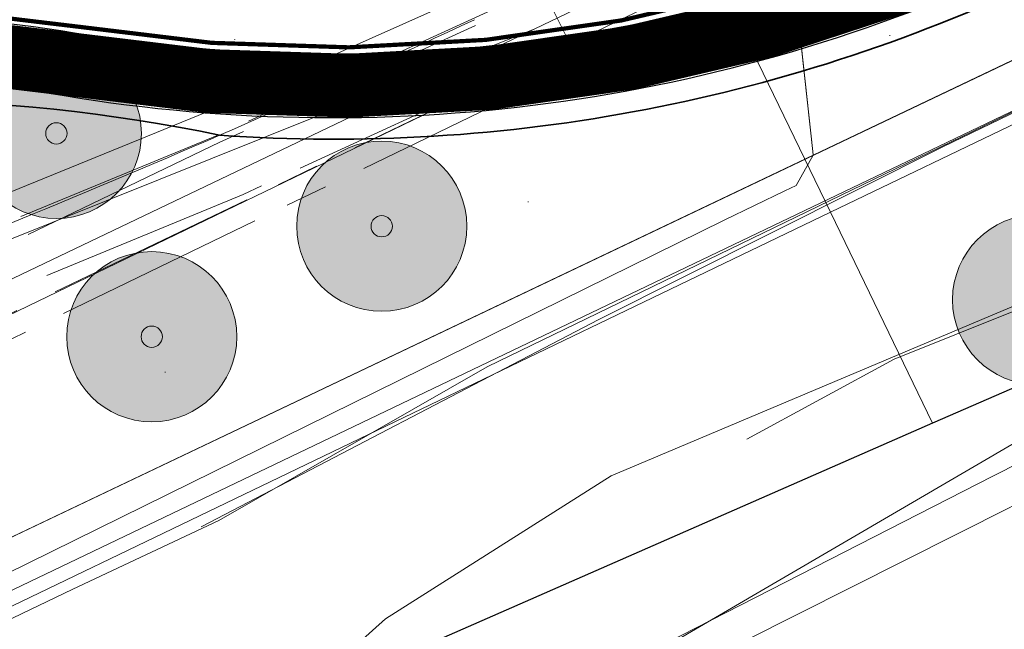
# Model space of a CAD drawing. Header units: metres. Extents: x 163628 to 167855, y 402678 to 405435.
# Tile 107 of 256: x 164447 to 164470, y 403406 to 403420. Entities that reach past the tile are written whole.
import ezdxf

# ---------------------------------------------------------------- set-up
doc = ezdxf.new("R2010")
doc.units = ezdxf.units.M
doc.linetypes.add('X-CA190022.004-UO-DTM inmeting$0$AM-AS', pattern=[16, 10, -2, 2, -2])
doc.layers.get('0').update_dxf_attribs({"lineweight": 25})
for name, color, linetype, lineweight in [('X-CA190022.004-UO-BGT_Ondergrond nieuwbouw Pater vd Elsenlaan$0$A--L23--_Vloeren', 4, 'Continuous', 25), ('X-CA190022.004-UO-BGT_Ondergrond$0$GE_251_SPRTrein_as_Lijn_GEM', 253, 'Continuous', 9), ('X-CA190022.004-UO-BGT_Ondergrond$0$GE_401_OTDErf_Vlak_GEM', 253, 'Continuous', 9), ('X-CA190022.004-UO-BGT_Ondergrond$0$GE_421_OTDHalfverhard_gravel_Vlak_GEM', 253, 'Continuous', 9), ('X-CA190022.004-UO-BGT_Ondergrond$0$GE_541_OWTOever_slootkant_Vlak_GEM', 253, 'Continuous', 9), ('X-CA190022.004-UO-DTM inmeting$0$B-WE-AM-AS_DWARSLIGGER-G', 246, 'X-CA190022.004-UO-DTM inmeting$0$AM-AS', 0), ('X-CA190022.004-UO-DTM inmeting$0$B-WE-AM-AS_SPOOR-G', 246, 'X-CA190022.004-UO-DTM inmeting$0$AM-AS', 0), ('X-CA190022.004-UO-DTM inmeting$0$B-WE-GW-TALUD_KRUIN-G', 246, 'Continuous', 0), ('X-CA190022.004-UO-DTM inmeting$0$B-WE-OG-HOOGTEPUNT-S', 246, 'Continuous', 0), ('X-CA190022.004-UO-DWM_Beplanting$0$N-GV-GR-BOOM_SOLITAIR-G', 92, 'Continuous', 18), ('X-CA190022.004-UO-DWM_Beplanting$0$N-WE-GR-BOOM-S', 90, 'Continuous', 18), ('X-CA190022.004-UO-DWM_Snelfietsroute$0$N-WE-GW-BERM-G', 125, 'Continuous', 25), ('X-CA190022.004-UO-DWM_Snelfietsroute$0$N-WE-VH-KANTVERHARDING-G', 125, 'Continuous', 25), ('X-CA190022.004-UO-DWM_Snelfietsroute$0$N-WE-VW-MARKERING_LANGS_STREEP_DOORGETROKKEN_010-G', 125, 'Continuous', 25), ('X-CA190022.004-UO-GZM_Werkgrens_v0.1$0$N-WE-KG-GRENS_SYSTEEMGRENS-G', 7, 'X-CA190022.004-UO-GZM_Werkgrens_v0.1$0$KG-OG', 35), ('X-CA190022.004-UO-KAD_Percelen$0$B-WE-KG-GRENS_PERCEEL-GV', 150, 'Continuous', 9), ('X-XX-AL-REFERENTIE-G', 7, 'Continuous', 18)]:
    doc.layers.add(name, color=color, linetype=linetype, lineweight=lineweight)
doc.layers.add('X-CA190022.004-UO-DTM inmeting$0$X-XX-AL-MEETPUNT-S', color=246, linetype='Continuous', lineweight=0, plot=False)
doc.layers.add('X-CA190022.004-UO-DWM_Beplanting$0$B-WE-GR-BOOM-S AFKOMSTIG UIT DTM_v0.4', color=252, linetype='Continuous')
doc.layers.add('X-CA190022.004-UO-DWM_Beplanting$0$N-GV-GR-GRAS-A-200', color=7, linetype='Continuous')
for name, color, linetype, lineweight, transparency in [('X-CA190022.004-UO-KL_Wenstracé_v0.3$0$N-WE-KL-TRACE_WENSTRACE-G 1.5m', 24, 'Continuous', 35, 0.6), ('X-CA190022.004-UO-KLIC$0$B-OI-KL-DATA_KPN_0000546663_VECT_19O042616-G', 42, 'X-CA190022.004-UO-KLIC$0$1-200 TELEFONIE-KPN', 0, 0.25), ('X-CA190022.004-UO-KLIC$0$B-OI-KL-WATER_BW_0000551269_VECT_19O042616-G', 42, 'X-CA190022.004-UO-KLIC$0$1-200 WATERLEIDING', 0, 0.25), ('X-CA190022.004-UO-KLIC$0$B-WE-KL-ET_MS-G', 42, 'X-CA190022.004-UO-KLIC$0$1-200 MIDDENSPANNING', 0, 0.25), ('X-CA190022.004-UO-KLIC$0$B-WE-KL-ET_MS_DUCT-G', 42, 'X-CA190022.004-UO-KLIC$0$1-200 MIDDENSPANNING', 0, 0.25), ('X-CA190022.004-UO-KLIC$0$B-WE-KL-ET_MS_MANTELBUIS-G', 42, 'X-CA190022.004-UO-KLIC$0$1-200 MIDDENSPANNING', 0, 0.25), ('X-CA190022.004-UO-KLIC$0$B-WE-KL-GAS_HD-G', 42, 'X-CA190022.004-UO-KLIC$0$1-200 GASLEIDING HOGE DRUK', 0, 0.25)]:
    doc.layers.add(name, color=color, linetype=linetype, lineweight=lineweight, transparency=transparency)
doc.styles.add('X-CA190022.004-UO-KLIC$0$NLCS-ISO', font='NLCS-ISO.ttf')
doc.linetypes.add('X-CA190022.004-UO-GZM_Werkgrens_v0.1$0$KG-OG', pattern='A,5.5,-1.5,[2,NLCS.SHX,S=0.5,R=0,X=0,Y=0],-1.5', length=8.5)
doc.linetypes.add('X-CA190022.004-UO-KLIC$0$1-200 GASLEIDING HOGE DRUK', pattern='A,1.5,-0.6,["GAS HD",X-CA190022.004-UO-KLIC$0$NLCS-ISO,S=0.24,R=0,X=-0.5,Y=-0.12],-0.7', length=2.8)
doc.linetypes.add('X-CA190022.004-UO-KLIC$0$1-200 MIDDENSPANNING', pattern='A,1.5,-0.6,["MS",X-CA190022.004-UO-KLIC$0$NLCS-ISO,S=0.24,R=0,X=-0.5,Y=-0.12],-0.05', length=2.15)
doc.linetypes.add('X-CA190022.004-UO-KLIC$0$1-200 TELEFONIE-KPN', pattern='A,1.5,-0.6,["KPN",X-CA190022.004-UO-KLIC$0$NLCS-ISO,S=0.24,R=0,X=-0.5,Y=-0.12],-0.3', length=2.4)
doc.linetypes.add('X-CA190022.004-UO-KLIC$0$1-200 WATERLEIDING', pattern='A,1.5,-0.6,["WATER",X-CA190022.004-UO-KLIC$0$NLCS-ISO,S=0.24,R=0,X=-0.5,Y=-0.12],-0.65', length=2.75)

# ---------------------------------------------------------------- blocks, each defined once
blk = doc.blocks.new('X-CA190022.004-UO-BGT_Ondergrond nieuwbouw Pater vd Elsenlaan')
at = {"layer": 'X-CA190022.004-UO-BGT_Ondergrond nieuwbouw Pater vd Elsenlaan$0$A--L23--_Vloeren', "color": 252}
for p, q in [((164482.522, 403416.437), (164468.748, 403410.406)), ((164468.748, 403410.406), (164455.428, 403404.573))]:
    blk.add_line(p, q, dxfattribs=at)
blk = doc.blocks.new('X-CA190022.004-UO-DTM inmeting$0$punt')
at = {"color": 0, "lineweight": -2}
blk.add_line((0, 0), (0, 0), dxfattribs=at)
blk = doc.blocks.new('X-CA190022.004-UO-DTM inmeting$0$SOG-HOOGTEPUNT-SO')
for p, q in [((-0.5, 0), (0.5, 0)), ((0, 0.5), (0, -0.5))]:
    blk.add_line(p, q)
blk = doc.blocks.new('X-CA190022.004-UO-DWM_Beplanting$0$sfr nieuwe boom')
at = {"layer": 'X-CA190022.004-UO-DWM_Beplanting$0$N-GV-GR-BOOM_SOLITAIR-G', "transparency": 33554470}
h = blk.add_hatch(color=256, dxfattribs=at)
h.dxf.hatch_style = 1
edge = h.paths.add_edge_path()
edge.add_arc((0, 0), 2, 0, 360)
at = {"layer": 'X-CA190022.004-UO-DWM_Beplanting$0$N-GV-GR-BOOM_SOLITAIR-G'}
h = blk.add_hatch(color=256, dxfattribs=at)
h.dxf.hatch_style = 1
edge = h.paths.add_edge_path()
edge.add_arc((0, 0), 0.25, 0, 360)
for radius in [2, 0.25]:
    blk.add_circle((0, 0), radius, dxfattribs=at)
blk = doc.blocks.new('X-CA190022.004-UO-DWM_Beplanting$0$SGR-BOOM_01-SO')
at = {"linetype": 'ByBlock', "lineweight": 18}
h = blk.add_hatch(color=0, dxfattribs=at)
h.dxf.hatch_style = 1
edge = h.paths.add_edge_path()
edge.add_arc((0, 0), 0.25, 0, 360)
at = {"color": 0, "linetype": 'ByBlock', "lineweight": 18}
for radius in [2, 0.25]:
    blk.add_circle((0, 0), radius, dxfattribs=at)
blk = doc.blocks.new('X-CA190022.004-UO-DWM_Beplanting$0$IMGEOBoom')
at = {"transparency": 33554457}
h = blk.add_hatch(color=256, dxfattribs=at)
h.dxf.hatch_style = 1
edge = h.paths.add_edge_path()
edge.add_arc((0, 0), 100, 0, 360)
edge = h.paths.add_edge_path(flags=17)
edge.add_arc((0, 0), 12.5, 0, 360)
h = blk.add_hatch()
h.set_pattern_fill('ANGLE', color=256)
h.set_pattern_definition([(0, (0, 0), (0, 6.985), [5.08, -1.905]), (90, (0, 0), (-6.985, 4e-16), [5.08, -1.905])])
edge = h.paths.add_edge_path(flags=17)
edge.add_arc((0, 0), 12.5, 0, 360)
at = {"layer": 'X-CA190022.004-UO-DWM_Beplanting$0$N-GV-GR-GRAS-A-200'}
h = blk.add_hatch(color=256, dxfattribs=at)
h.dxf.hatch_style = 1
edge = h.paths.add_edge_path(flags=17)
edge.add_arc((0, 0), 12.5, 0, 360)
at = {"xscale": 50, "yscale": 50, "zscale": 50}
blk.add_blockref('X-CA190022.004-UO-DWM_Beplanting$0$SGR-BOOM_01-SO', (0, 0), dxfattribs=at)

msp = doc.modelspace()

# ---------------------------------------------------------------- linework, layer by layer
at = {"layer": 'X-CA190022.004-UO-BGT_Ondergrond$0$GE_251_SPRTrein_as_Lijn_GEM'}
for p, q in [((164459.393, 403419.677), (164476.531, 403427.931)), ((164460.229, 403419.317), (164459.559, 403420.657)), ((164432.791, 403409.005), (164459.393, 403419.677)), ((164433.595, 403407.355), (164459.393, 403419.677)), ((164458.617, 403418.539), (164460.229, 403419.317)), ((164404.05, 403392.21), (164458.617, 403418.539))]:
    msp.add_line(p, q, dxfattribs=at)
at = {"layer": 'X-CA190022.004-UO-BGT_Ondergrond$0$GE_251_SPRTrein_as_Lijn_GEM', "extrusion": (0, 0, -1)}
msp.add_arc((-164364.259, 403618.734), 219.819, 244.7653, 250.50698, dxfattribs=at)
at = {"layer": 'X-CA190022.004-UO-BGT_Ondergrond$0$GE_401_OTDErf_Vlak_GEM', "flags": 128}
msp.add_lwpolyline([(164339.738, 403342.06), (164352.683, 403349.048), (164364.941, 403355.617), (164377.549, 403362.178), (164391.056, 403369.382), (164407.491, 403377.871), (164427.97, 403388.858), (164441.975, 403395.917), (164452.283, 403401.37), (164453.126, 403403.335), (164455.882, 403405.808), (164461.191, 403409.172), (164471.709, 403413.607), (164476.252, 403415.868), (164480.879, 403417.646)], dxfattribs=at)
at = {"layer": 'X-CA190022.004-UO-BGT_Ondergrond$0$GE_421_OTDHalfverhard_gravel_Vlak_GEM', "flags": 128}
msp.add_lwpolyline([(164479.789, 403421.948), (164478.772, 403421.491), (164473.863, 403419.286), (164458.271, 403411.732), (164451.965, 403408.12), (164448.528, 403406.504), (164438.845, 403401.859), (164435.646, 403400.325), (164404.334, 403384.783)], dxfattribs=at)
at = {"layer": 'X-CA190022.004-UO-BGT_Ondergrond$0$GE_541_OWTOever_slootkant_Vlak_GEM', "flags": 128}
msp.add_lwpolyline([(164471.709, 403413.607), (164461.191, 403409.172), (164455.882, 403405.808), (164453.126, 403403.335), (164452.283, 403401.37), (164441.975, 403395.917), (164441.025, 403397.721), (164451.55, 403402.92), (164451.65, 403403.217), (164451.628, 403403.816), (164451.43, 403404.167), (164451.269, 403404.452), (164450.664, 403404.704), (164440.108, 403399.462), (164438.845, 403401.859), (164448.528, 403406.504), (164451.965, 403408.12), (164458.271, 403411.732), (164473.863, 403419.286), (164478.772, 403421.491), (164479.789, 403421.948)], dxfattribs=at)
at = {"layer": 'X-CA190022.004-UO-DTM inmeting$0$B-WE-AM-AS_DWARSLIGGER-G', "ltscale": 0.5}
for p, q in [((164470.318, 403423.659, 9.918), (164459.877, 403418.569, 9.928)), ((164458.762, 403420.894, 9.933), (164451.687, 403417.727, 9.923)), ((164459.877, 403418.569, 9.928), (164452.812, 403415.164, 9.925)), ((164451.687, 403417.727, 9.923), (164442.488, 403413.982, 9.942)), ((164452.812, 403415.164, 9.925), (164444.043, 403410.913, 9.942))]:
    msp.add_line(p, q, dxfattribs=at)
at = {"layer": 'X-CA190022.004-UO-DTM inmeting$0$B-WE-AM-AS_SPOOR-G', "ltscale": 0.5}
for p, q in [((164470.085, 403424.083, 10.079), (164459.668, 403419.053, 10.096)), ((164459.026, 403420.416, 10.099), (164451.928, 403417.172, 10.105)), ((164458.004, 403419.752, 10.078), (164451.987, 403417.012, 10.104)), ((164459.668, 403419.053, 10.096), (164452.624, 403415.656, 10.107)), ((164458.418, 403418.489, 10.083), (164452.537, 403415.787, 10.107)), ((164451.928, 403417.172, 10.105), (164442.845, 403413.429, 10.118)), ((164451.987, 403417.012, 10.104), (164443.19, 403412.782, 10.119)), ((164452.537, 403415.787, 10.107), (164443.575, 403412.088, 10.12)), ((164452.624, 403415.656, 10.107), (164443.857, 403411.449, 10.123))]:
    msp.add_line(p, q, dxfattribs=at)
at = {"layer": 'X-CA190022.004-UO-DTM inmeting$0$B-WE-GW-TALUD_KRUIN-G'}
msp.add_polyline3d([(164451.548, 403407.971, 9.72), (164460.903, 403412.843, 9.77), (164469.009, 403416.912, 9.746), (164474.961, 403419.782, 9.817), (164477.687, 403421.144, 9.886), (164480.257, 403421.946, 9.81), (164482.362, 403421.728, 9.704), (164483.094, 403420.207, 9.464), (164482.889, 403418.362, 9.22), (164482.005, 403417.78, 8.967), (164480.311, 403417.407, 9.002), (164476.132, 403415.626, 8.948), (164472.128, 403413.627, 9.06), (164467.85, 403411.913, 9.101), (164464.381, 403410.03, 9.123)], dxfattribs=at)
at = {"layer": 'X-CA190022.004-UO-DWM_Snelfietsroute$0$N-WE-GW-BERM-G', "flags": 128}
msp.add_lwpolyline([(164429.166, 403415.242, -0.157573), (164448.326, 403418.107, 0.154381), (164471.313, 403421.399), (164484.735, 403427.858)], format="xyb", dxfattribs=at)
at = {"layer": 'X-CA190022.004-UO-DWM_Snelfietsroute$0$N-WE-VH-KANTVERHARDING-G', "flags": 128}
msp.add_lwpolyline([(164428.407, 403416.543, -0.158212), (164448.572, 403419.587, 0.154381), (164470.663, 403422.75), (164482.497, 403428.446)], format="xyb", dxfattribs=at)
at = {"layer": 'X-CA190022.004-UO-DWM_Snelfietsroute$0$N-WE-VW-MARKERING_LANGS_STREEP_DOORGETROKKEN_010-G', "const_width": 0.1, "flags": 128}
msp.add_lwpolyline([(164427.497, 403418.322), (164427.609, 403418.376, -0.157573), (164448.898, 403421.56, 0.154381), (164469.795, 403424.552), (164481.84, 403430.349)], format="xyb", dxfattribs=at)
at = {"layer": 'X-CA190022.004-UO-DWM_Snelfietsroute$0$N-WE-VW-MARKERING_LANGS_STREEP_DOORGETROKKEN_010-G', "flags": 128}
msp.add_lwpolyline([(164428.327, 403416.67, 0.1, 0.1, -0.158321), (164448.596, 403419.735, 0.1, 0.1, 0.154381), (164470.598, 403422.885, 0.1, 0.1, 0), (164481.532, 403428.148, 0.1, 0.1, 0), (164483.334, 403429.015, 0, 0, 0)], format="xyseb", dxfattribs=at)
at = {"layer": 'X-CA190022.004-UO-GZM_Werkgrens_v0.1$0$N-WE-KG-GRENS_SYSTEEMGRENS-G', "ltscale": 0.2, "flags": 128}
msp.add_lwpolyline([(164202.447, 403276.261, -0.007014), (164204.684, 403278.194), (164207.732, 403280.631), (164216.351, 403287.471), (164219.004, 403289.434), (164219.375, 403289.729), (164237.184, 403303.185), (164244.587, 403308.605), (164248.73, 403311.638), (164253.977, 403315.367), (164261.175, 403320.48), (164269.682, 403326.324), (164277.478, 403331.538), (164300.139, 403346.153), (164322.964, 403359.926), (164334.073, 403366.292), (164351.665, 403375.797), (164373.742, 403387.55), (164399.95, 403400.464), (164429.28, 403414.743), (164430.124, 403415.141), (164430.948, 403415.506), (164431.777, 403415.846), (164432.615, 403416.161), (164433.462, 403416.453), (164434.316, 403416.72), (164435.176, 403416.962), (164436.043, 403417.179), (164436.306, 403417.259, -0.099821), (164451.982, 403417.179, 0.131087), (164471.53, 403420.948), (164482.533, 403426.243), (164490.693, 403418.8), (164492.586, 403419.707), (164495.404, 403416.53, -0.0101), (164498.074, 403413.536), (164499.385, 403412.005), (164502.276, 403408.653), (164509.274, 403412.948), (164511.768, 403416.461), (164509.186, 403420.201, -0.175036), (164509.321, 403422.135, -0.180129), (164510.517, 403423.431), (164518.825, 403427.315), (164545.03, 403439.927), (164571.695, 403452.754), (164577.955, 403456.064), (164591.472, 403464.142), (164595.446, 403466.159), (164599.431, 403468.182), (164600.854, 403468.863), (164605.94, 403471.242), (164622.016, 403477.758), (164627.273, 403479.889), (164631.947, 403481.905), (164633.267, 403482.539, 0.084778), (164642.609, 403485.38), (164759.332, 403541.386), (164770.974, 403544.815), (164773.272, 403545.397), (164787.887, 403542.29), (164789.899, 403542.38), (164793.252, 403543.048), (164800.24, 403546.814), (164803.671, 403549.366), (164804.774, 403550.36), (164806.983, 403547.387), (164807.907, 403546.199), (164811.87, 403549.281), (164810.953, 403550.46), (164809.512, 403552.406), (164808.343, 403553.575), (164810.024, 403555.089), (164807.827, 403558.012), (164809.834, 403559.516, 0.087199), (164816.707, 403566.833, -0.136189), (164825.151, 403574.239), (164897.952, 403609.34), (164931.093, 403625.32), (165054.784, 403684.96), (165123.155, 403717.926), (165148.566, 403730.033), (165175.654, 403740.478), (165188.146, 403744.824), (165187.632, 403748.092), (165185.258, 403754.932), (165180.038, 403753.689, 0.027846), (165177.051, 403752.466), (165119.698, 403725.141), (165051.309, 403692.167), (164927.618, 403632.527), (164894.477, 403616.547), (164821.676, 403581.445, 0.136189), (164810.016, 403571.218, -0.087199), (164805.039, 403565.919), (164803.02, 403564.408), (164799.415, 403569.204), (164798.615, 403568.604), (164797.815, 403568.006), (164797.216, 403568.806), (164793.371, 403565.926), (164793.97, 403565.126), (164792.376, 403563.932), (164795.885, 403559.064, -0.201548), (164780.097, 403554.057, 0.075656), (164771.169, 403553.982, -0.009755), (164764.075, 403552.536), (164754.286, 403547.799), (164747.474, 403544.606), (164708.34, 403525.583), (164686.218, 403515.365), (164675.148, 403509.865), (164663.524, 403504.258), (164644.327, 403495.071), (164639.493, 403492.723), (164638.201, 403492.127, -0.201818), (164621.846, 403491.8, 0.209498), (164598.58, 403490.973), (164556.157, 403470.566), (164536.299, 403461.008), (164516.318, 403451.408), (164508.232, 403447.512), (164500.187, 403443.642), (164497.203, 403443.008), (164495.09, 403442.274, 0.130794), (164492.913, 403444.811), (164488.435, 403447.885), (164494.899, 403449.835), (164490.315, 403452.233), (164484.484, 403450.597, -0.076427), (164479.748, 403454.723), (164478.799, 403455.857), (164474.918, 403452.962), (164457.343, 403473.566), (164451.257, 403468.374), (164465.519, 403451.653, -0.484297), (164464.817, 403448.113), (164461.416, 403446.394), (164463.893, 403441.77), (164464.916, 403439.614), (164433.017, 403424.683, 0.05166), (164425.3, 403421.703), (164396.431, 403407.648), (164370.094, 403394.67), (164347.884, 403382.848), (164330.182, 403373.283), (164318.908, 403366.822), (164295.903, 403352.941), (164273.086, 403338.225), (164265.193, 403332.947), (164256.594, 403327.039), (164249.344, 403321.888), (164244.05, 403318.127), (164239.86, 403315.06), (164232.409, 403309.604), (164214.476, 403296.054), (164201.289, 403285.589, 0.012131), (164197.414, 403282.357)], format="xyb", close=True, dxfattribs=at)
at = {"layer": 'X-CA190022.004-UO-KAD_Percelen$0$B-WE-KG-GRENS_PERCEEL-GV', "flags": 128}
for points in [[(164460.276, 403427.915), (164466.349, 403415.367), (164487.883, 403425.722), (164496.111, 403429.679), (164555.855, 403458.619), (164593.206, 403476.41), (164588.97, 403485.217), (164612.074, 403496.328), (164616.314, 403487.512), (164746.772, 403550.188), (164893.326, 403621.049), (164887.38, 403633.726), (164740.684, 403562.794), (164610.094, 403500.047), (164549.795, 403471.239), (164478.654, 403436.809)], [(164468.748, 403410.406), (164486.08, 403417.995), (164492.111, 403420.636), (164493.855, 403418.592), (164495.298, 403416.903), (164503.089, 403421.185), (164615.905, 403478.304), (164662.782, 403501.158), (164772.136, 403553.829), (164770.057, 403555.749), (164790.783, 403565.26), (164789.551, 403566.923), (164799.538, 403571.715), (164894.973, 403617.537), (164893.326, 403621.049), (164746.772, 403550.188), (164616.314, 403487.512), (164616.456, 403487.216), (164593.352, 403476.106), (164593.206, 403476.41), (164555.855, 403458.619), (164496.111, 403429.679), (164487.883, 403425.722), (164466.349, 403415.367)]]:
    msp.add_lwpolyline(points, close=True, dxfattribs=at)
for points in [[(164343.747, 403354.336), (164363.145, 403364.918), (164374.895, 403370.972), (164408.841, 403387.712), (164466.349, 403415.367), (164460.276, 403427.915), (164459.04, 403430.474), (164387.566, 403395.736), (164360.621, 403382.207), (164347.324, 403375.205)], [(164544.858, 403363.307), (164534.917, 403373.194), (164522.841, 403385.879), (164517.544, 403391.725), (164504.551, 403406.066), (164495.298, 403416.903), (164489.76, 403414.442), (164486.08, 403417.995), (164468.748, 403410.406), (164455.428, 403404.573), (164455.852, 403398.81), (164456.621, 403388.359), (164467.899, 403234.987)], [(164345.274, 403347.596), (164358.377, 403354.762), (164371.136, 403361.559), (164397.764, 403374.75), (164420.417, 403385.713), (164439.743, 403395.067), (164439.548, 403397.62), (164455.428, 403404.573), (164468.748, 403410.406), (164466.349, 403415.367), (164408.841, 403387.712), (164374.895, 403370.972), (164363.145, 403364.918), (164343.747, 403354.336)]]:
    msp.add_lwpolyline(points, dxfattribs=at)
at = {"layer": 'X-CA190022.004-UO-KL_Wenstracé_v0.3$0$N-WE-KL-TRACE_WENSTRACE-G 1.5m', "lineweight": 18, "ltscale": 0.2, "const_width": 1.5}
msp.add_lwpolyline([(164202.488, 403277.783, -0.007644), (164204.86, 403279.763, -0.059508), (164396.088, 403400.024, 0.004627), (164428.833, 403415.914, -0.157573), (164448.449, 403418.847, 0.154381), (164470.988, 403422.074), (164483.38, 403428.039)], format="xyb", dxfattribs=at)
at = {"layer": 'X-CA190022.004-UO-KLIC$0$B-OI-KL-DATA_KPN_0000546663_VECT_19O042616-G', "flags": 128}
msp.add_lwpolyline([(164486.833, 403425.5), (164401.167, 403384.5), (164393.5, 403380.5), (164353.5, 403359.833), (164345.167, 403355.167), (164313.167, 403336.833), (164308.5, 403333.833), (164282.833, 403316.833), (164277.833, 403313.167), (164255.833, 403298.167), (164245.833, 403290.833), (164228.833, 403278.833), (164227.833, 403277.833), (164218.5, 403270.167), (164215.833, 403267.5), (164202.5, 403255.167), (164202.5, 403254.5), (164200.833, 403252.833), (164200.167, 403252.833), (164195.5, 403248.167), (164190.167, 403242.167)], dxfattribs=at)
at = {"layer": 'X-CA190022.004-UO-KLIC$0$B-OI-KL-WATER_BW_0000551269_VECT_19O042616-G', "flags": 128}
msp.add_lwpolyline([(164506.5, 403416.167), (164506.167, 403417.5), (164504.5, 403419.5), (164502.833, 403419.833), (164502.5, 403419.5), (164498.833, 403411.833), (164498.167, 403411.5), (164470.833, 403409.5), (164470.167, 403409.167), (164455.167, 403401.5), (164453.833, 403400.167), (164457.5, 403348.5)], dxfattribs=at)
at = {"layer": 'X-CA190022.004-UO-KLIC$0$B-WE-KL-ET_MS-G', "linetype": 'X-CA190022.004-UO-KLIC$0$1-200 MIDDENSPANNING'}
for points in [[(164674.16, 403516.92), (164639.702, 403499.936), (164633.588, 403497.02), (164582.738, 403472.83), (164550.71, 403457.544), (164520.422, 403443.089), (164518.56, 403442.2), (164503.135, 403434.725), (164502.955, 403434.638), (164502.209, 403434.277), (164501.149, 403433.763), (164500.722, 403433.556), (164499.343, 403432.887), (164493.86, 403430.49), (164490.343, 403428.585), (164489.876, 403428.332), (164486.4, 403426.45), (164421.96, 403395.77), (164340.698, 403354.401), (164292.035, 403324.574), (164283.02, 403318.59), (164279.38, 403316.35)], [(164674.16, 403516.92), (164639.702, 403499.936), (164633.588, 403497.02), (164582.738, 403472.83), (164550.71, 403457.544), (164520.422, 403443.089), (164518.56, 403442.2), (164503.135, 403434.725), (164502.955, 403434.638), (164502.209, 403434.277), (164501.149, 403433.763), (164500.722, 403433.556), (164499.343, 403432.887), (164493.86, 403430.49), (164490.343, 403428.585), (164489.876, 403428.332), (164486.4, 403426.45), (164421.96, 403395.77), (164340.698, 403354.401), (164292.035, 403324.574)], [(164433.724, 403478.917), (164465.188, 403441.913), (164465.983, 403440.789), (164466.243, 403439.019), (164466.22, 403437.719), (164465.053, 403431.386), (164464.745, 403427.72), (164465.931, 403416.793), (164465.94, 403416.708), (164465.544, 403415.998), (164465.276, 403415.87), (164463.848, 403415.179), (164443.109, 403404.97)], [(164187.726, 403239.399), (164195.998, 403249.969), (164279.38, 403316.35), (164283.02, 403318.59), (164292.035, 403324.574), (164340.698, 403354.401), (164421.96, 403395.77), (164486.4, 403426.45), (164489.876, 403428.332), (164490.343, 403428.585), (164493.86, 403430.49), (164499.343, 403432.887), (164500.722, 403433.556), (164501.149, 403433.763), (164502.209, 403434.277), (164502.955, 403434.638), (164503.135, 403434.725), (164518.56, 403442.2), (164520.422, 403443.089)], [(164187.726, 403239.399), (164195.998, 403249.969), (164279.38, 403316.35), (164283.02, 403318.59), (164292.035, 403324.574), (164340.698, 403354.401), (164421.96, 403395.77), (164486.4, 403426.45), (164489.876, 403428.332), (164490.343, 403428.585), (164493.86, 403430.49), (164499.343, 403432.887), (164500.722, 403433.556), (164501.149, 403433.763), (164502.209, 403434.277), (164502.955, 403434.638), (164503.135, 403434.725), (164518.56, 403442.2)], [(164404.499, 403375.218), (164448.179, 403397.169), (164470.571, 403408.429), (164470.625, 403408.456), (164476.756, 403411.538), (164478.951, 403412.642), (164481.192, 403413.45), (164481.762, 403413.58), (164482.679, 403413.739), (164484.845, 403413.751), (164485.56, 403413.714), (164487.545, 403413.356), (164487.961, 403413.225), (164488.517, 403413.05), (164489.909, 403412.32), (164490.784, 403412.34), (164496.082, 403415.318), (164504.098, 403419.411), (164506.202, 403420.819), (164507.775, 403421.288), (164509.276, 403419.486)], [(164401.518, 403358.511), (164406.731, 403361.052), (164407.284, 403362.657), (164402.246, 403372.995), (164402.708, 403374.331), (164404.499, 403375.218), (164448.179, 403397.169), (164470.571, 403408.429), (164470.625, 403408.456)]]:
    msp.add_lwpolyline(points, dxfattribs=at)
at = {"layer": 'X-CA190022.004-UO-KLIC$0$B-WE-KL-ET_MS_DUCT-G'}
msp.add_lwpolyline([(164465.931, 403416.793), (164465.597, 403419.867), (164464.745, 403427.72)], dxfattribs=at)
at = {"layer": 'X-CA190022.004-UO-KLIC$0$B-WE-KL-ET_MS_MANTELBUIS-G'}
msp.add_lwpolyline([(164465.931, 403416.793), (164465.597, 403419.867), (164464.745, 403427.72)], dxfattribs=at)
at = {"layer": 'X-CA190022.004-UO-KLIC$0$B-WE-KL-GAS_HD-G'}
msp.add_lwpolyline([(164499.85, 403412.697), (164499.107, 403412.444), (164498.241, 403412.149), (164470.894, 403410.07), (164453.587, 403399.974), (164456.581, 403363.395), (164457.692, 403348.5)], dxfattribs=at)

# ---------------------------------------------------------------- block references
at = {"layer": 'X-CA190022.004-UO-DTM inmeting$0$B-WE-OG-HOOGTEPUNT-S', "linetype": 'ByBlock', "lineweight": -2, "xscale": 0.01, "yscale": 0.01, "zscale": 0.01}
for p in [(164452.338, 403419.43, 9.784), (164467.744, 403419.519, 9.869), (164459.239, 403415.608, 9.862), (164450.701, 403411.608, 9.81)]:
    msp.add_blockref('X-CA190022.004-UO-DTM inmeting$0$SOG-HOOGTEPUNT-SO', p, dxfattribs=at)
at = {"layer": 'X-CA190022.004-UO-DTM inmeting$0$X-XX-AL-MEETPUNT-S', "linetype": 'ByBlock', "lineweight": -2}
for p in [(164458.004, 403419.752, 10.078), (164459.668, 403419.053, 10.096), (164459.877, 403418.569, 9.928), (164458.418, 403418.489, 10.083), (164451.687, 403417.727, 9.923), (164451.928, 403417.172, 10.105), (164451.987, 403417.012, 10.104), (164469.009, 403416.912, 9.746), (164452.537, 403415.787, 10.107), (164452.624, 403415.656, 10.107), (164452.812, 403415.164, 9.925), (164460.903, 403412.843, 9.77), (164467.85, 403411.913, 9.101), (164464.381, 403410.03, 9.123), (164451.548, 403407.971, 9.72)]:
    msp.add_blockref('X-CA190022.004-UO-DTM inmeting$0$punt', p, dxfattribs=at)
at = {"layer": 'X-CA190022.004-UO-DWM_Beplanting$0$B-WE-GR-BOOM-S AFKOMSTIG UIT DTM_v0.4', "linetype": 'ByBlock', "lineweight": -2, "xscale": 0.02, "yscale": 0.02, "zscale": 0.02}
msp.add_blockref('X-CA190022.004-UO-DWM_Beplanting$0$IMGEOBoom', (164471.22, 403413.311, 9.322), dxfattribs=at)
at = {"layer": 'X-CA190022.004-UO-DWM_Beplanting$0$N-WE-GR-BOOM-S'}
for p in [(164448.143, 403417.22), (164455.795, 403415.038), (164450.386, 403412.441)]:
    msp.add_blockref('X-CA190022.004-UO-DWM_Beplanting$0$sfr nieuwe boom', p, dxfattribs=at)
at = {"layer": 'X-XX-AL-REFERENTIE-G'}
msp.add_blockref('X-CA190022.004-UO-BGT_Ondergrond nieuwbouw Pater vd Elsenlaan', (0, 0), dxfattribs=at)

doc.saveas('drawing.dxf')
